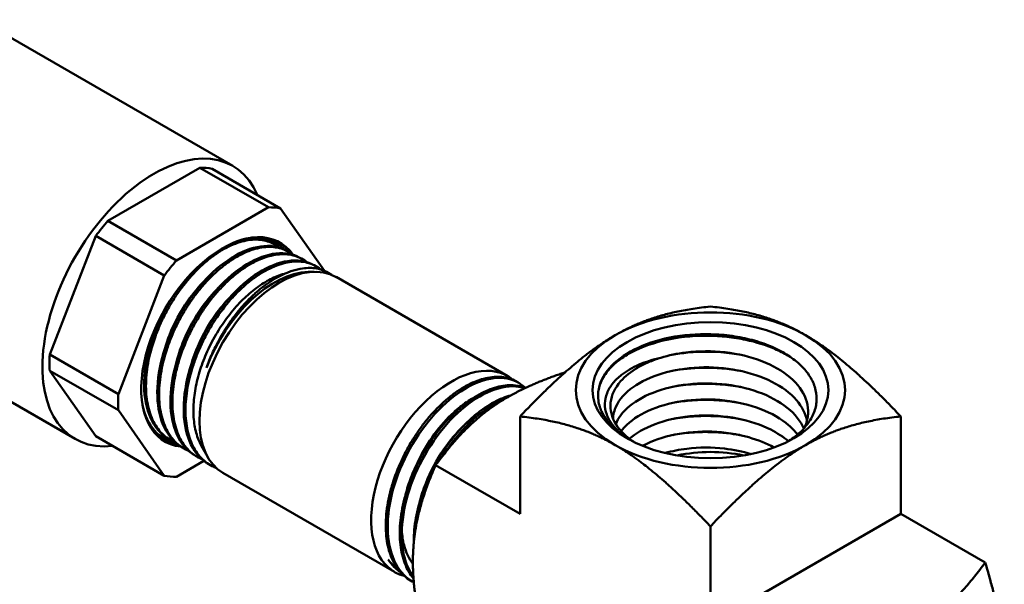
# Model space of a CAD drawing. Header units: inches. Extents: x 1 to 203, y 4 to 128.
# Tile 119 of 127: x 170.93 to 174.58, y 83.45 to 85.55. Entities that reach past the tile are written whole.
import ezdxf

# ---------------------------------------------------------------- set-up
doc = ezdxf.new("R2010")
doc.units = ezdxf.units.IN
doc.header["$LTSCALE"] = 6
doc.header["$MEASUREMENT"] = 0
doc.layers.add('Visible (ANSI)', color=7, linetype='Continuous', lineweight=50)

msp = doc.modelspace()

# ---------------------------------------------------------------- linework, layer by layer
at = {"layer": 'Visible (ANSI)'}
for p, q in [((170.7787, 85.5517), (171.7193, 85.0086)), ((171.2558, 84.8047), (171.5975, 85.0019)), ((171.5975, 85.0019), (171.852, 84.855)), ((171.8971, 84.851), (171.6425, 84.9979)), ((171.852, 84.855), (171.5104, 84.6577)), ((172.0601, 84.619), (171.8971, 84.851)), ((171.5104, 84.6577), (171.2558, 84.8047)), ((171.0399, 84.3084), (171.2108, 84.7487)), ((171.2108, 84.7487), (171.4653, 84.6017)), ((171.8674, 84.7211), (171.8703, 84.7196)), ((171.8944, 84.7031), (171.8944, 84.7031)), ((171.9147, 84.6962), (171.9219, 84.6924)), ((171.9663, 84.669), (171.9735, 84.6652)), ((171.9976, 84.6487), (171.9976, 84.6487)), ((172.0178, 84.6418), (172.0251, 84.6379)), ((171.9993, 84.6153), (172.0219, 84.6158)), ((172.0694, 84.6145), (172.0709, 84.6138)), ((171.4653, 84.6017), (171.2945, 84.1614)), ((172.7402, 84.2282), (172.1029, 84.5962)), ((170.6077, 84.2984), (171.1339, 83.9946)), ((171.2945, 84.1614), (171.0399, 84.3084)), ((171.4651, 84.2954), (171.4651, 84.2954)), ((171.0399, 84.2483), (171.2945, 84.1013)), ((171.2108, 84.0053), (171.0399, 84.2483)), ((172.7851, 84.2007), (172.7782, 84.205)), ((172.6803, 84.1739), (172.6803, 84.1739)), ((171.2945, 84.1013), (171.4653, 83.8583)), ((172.568, 84.1033), (172.568, 84.1033)), ((172.786, 83.7167), (172.786, 84.0784)), ((174.2003, 83.7167), (174.2003, 84.0784)), ((171.4653, 83.8583), (171.2108, 84.0053)), ((171.4771, 83.9974), (171.484, 83.9931)), ((171.5265, 83.9663), (171.5334, 83.962)), ((171.5595, 83.9489), (171.5595, 83.9489)), ((171.6025, 83.9706), (171.6254, 83.929)), ((171.5104, 83.8543), (171.6124, 83.9132)), ((171.5758, 83.9353), (171.5828, 83.9309)), ((171.6252, 83.9042), (171.6321, 83.8998)), ((172.786, 83.7167), (172.4728, 83.8976)), ((172.3202, 83.5007), (171.6829, 83.8687)), ((174.2003, 83.7167), (173.4931, 83.3085)), ((174.5135, 83.5359), (174.2003, 83.7167)), ((173.4931, 83.3085), (173.4931, 83.6701)), ((172.3495, 83.4957), (172.3495, 83.4957)), ((172.3916, 83.4623), (172.3854, 83.4656))]:
    msp.add_line(p, q, dxfattribs=at)
for centre, major_axis, ratio, start_param, end_param in [((171.4266, 84.5016), (0.2927, 0.507), 0.57735, 5.876842, 9.831121), ((171.4266, 84.5016), (0.2741, 0.4747), 0.57735, 0.194644, 0.328955), ((171.6812, 84.3546), (0.2741, 0.4747), 0.57735, 0.194644, 0.328955), ((171.4266, 84.5016), (-0.2741, -0.4747), 0.57735, 4.383434, 4.517745), ((171.6812, 84.3546), (-0.2133, -0.3695), 0.57735, 2.873869, 6.530781), ((171.6735, 84.359), (0.2091, 0.3622), 0.57735, 6.118304, 6.855222), ((171.6794, 84.3557), (0.2123, 0.3678), 0.57735, 6.041609, 6.866893), ((171.6736, 84.3591), (0.2091, 0.3621), 0.57735, 6.115088, 6.11509), ((171.6812, 84.3546), (-0.2741, -0.4747), 0.57735, 4.383434, 4.517745), ((171.8929, 84.2324), (-0.21, -0.3637), 0.57735, 3.141593, 6.283185), ((171.8741, 84.2432), (0.2038, 0.353), 0.57735, 0.336017, 1.849288), ((171.8944, 84.336), (0.1867, 0.2714), 0.610531, 0.253118, 0.264938), ((171.8658, 84.248), (0.2097, 0.3632), 0.57735, 6.230451, 6.466575), ((171.3276, 84.5588), (-0.1555, -0.2693), 0.57735, 1.817771, 1.817856), ((171.3012, 84.574), (0.1763, 0.3054), 0.57735, 4.823157, 4.82323), ((173.4931, 84.176), (-0.5, 0), 0.57735, 3.926991, 5.497787), ((171.3012, 84.574), (0.1763, 0.3054), 0.57735, 4.642697, 4.642712), ((171.3276, 84.5588), (-0.1555, -0.2693), 0.57735, 1.367686, 1.367731), ((173.4931, 84.176), (-0.5, 0), 0.57735, 5.497787, 7.068583), ((173.4931, 84.176), (0.5, 0), 0.57735, 5.497787, 7.068583), ((171.4266, 84.5016), (-0.2741, -0.4747), 0.57735, 5.430632, 5.564942), ((172.5302, 83.8645), (0.21, 0.3637), 0.57735, 6.186481, 9.581665), ((172.5302, 83.8645), (0.21, 0.3637), 0.57735, 6.167547, 6.167821), ((171.6812, 84.3546), (-0.2741, -0.4747), 0.57735, 5.430632, 5.564942), ((171.6735, 84.359), (-0.2091, -0.3622), 0.57735, 5.711149, 6.471287), ((171.6794, 84.3557), (-0.2123, -0.3678), 0.57735, 5.699478, 6.515308), ((173.4931, 84.161), (-0.4194, 0), 0.57735, 0.295645, 0.763661), ((173.4931, 84.176), (-0.5, 0), 0.57735, 0.785398, 2.356194), ((173.4931, 83.7433), (0.3516, 0), 0.57735, 1.213202, 1.928391), ((171.6812, 84.3546), (-0.2741, -0.4747), 0.57735, 0.194644, 0.328955), ((172.5302, 83.8645), (-0.21, -0.3637), 0.57735, 0.174187, 0.174197)]:
    msp.add_ellipse(centre, major_axis=major_axis, ratio=ratio, start_param=start_param, end_param=end_param, dxfattribs=at)
msp.add_ellipse((173.4931, 84.176), major_axis=(-0.4379, 0), ratio=0.57735, dxfattribs=at)
for points, knots in [([(171.8912, 84.7057), (171.8892, 84.7074), (171.887, 84.709), (171.8849, 84.7106), (171.8776, 84.7158), (171.8698, 84.7202), (171.8615, 84.7238), (171.8531, 84.7274), (171.8444, 84.7302), (171.8354, 84.732), (171.8263, 84.7339), (171.8169, 84.7349), (171.8072, 84.735), (171.7974, 84.7352), (171.7873, 84.7344), (171.7769, 84.7328), (171.7561, 84.7296), (171.7347, 84.723), (171.7127, 84.7131), (171.7017, 84.7081), (171.6905, 84.7023), (171.6794, 84.6956), (171.6682, 84.689), (171.6572, 84.6817), (171.6462, 84.6736), (171.6352, 84.6656), (171.6243, 84.6568), (171.6135, 84.6473), (171.6026, 84.6378), (171.5918, 84.6275), (171.5814, 84.6167), (171.5604, 84.5951), (171.5407, 84.5714), (171.5221, 84.5455), (171.5128, 84.5326), (171.5038, 84.5192), (171.4953, 84.5055), (171.4869, 84.4918), (171.4789, 84.4779), (171.4713, 84.4637), (171.4638, 84.4495), (171.4568, 84.435), (171.4502, 84.4203), (171.4437, 84.4055), (171.4376, 84.3905), (171.4322, 84.3757), (171.4214, 84.3459), (171.413, 84.3163), (171.4071, 84.2867), (171.4041, 84.2719), (171.4018, 84.2572), (171.4002, 84.243), (171.3986, 84.2287), (171.3976, 84.2148), (171.3973, 84.2011), (171.397, 84.1875), (171.3973, 84.1741), (171.3984, 84.1611), (171.3994, 84.148), (171.4011, 84.1356), (171.4035, 84.1237), (171.4058, 84.1117), (171.4089, 84.1004), (171.4125, 84.0896), (171.4162, 84.0787), (171.4205, 84.0684), (171.4255, 84.0588), (171.4354, 84.0395), (171.4476, 84.0233), (171.462, 84.0099), (171.4692, 84.0033), (171.4771, 83.9973), (171.4854, 83.9922), (171.4921, 83.9881), (171.4991, 83.9845), (171.5063, 83.9815)], [0.58926401, 0.58926401, 0.58926401, 0.58926401, 0.58984375, 0.58984375, 0.58984375, 0.59179688, 0.59179688, 0.59179688, 0.59375, 0.59375, 0.59375, 0.59570313, 0.59570313, 0.59570313, 0.59765625, 0.59765625, 0.59765625, 0.6015625, 0.6015625, 0.6015625, 0.60351563, 0.60351563, 0.60351563, 0.60546875, 0.60546875, 0.60546875, 0.60742188, 0.60742188, 0.60742188, 0.609375, 0.609375, 0.609375, 0.61328125, 0.61328125, 0.61328125, 0.61523438, 0.61523438, 0.61523438, 0.6171875, 0.6171875, 0.6171875, 0.61914063, 0.61914063, 0.61914063, 0.62109375, 0.62109375, 0.62109375, 0.625, 0.625, 0.625, 0.62695313, 0.62695313, 0.62695313, 0.62890625, 0.62890625, 0.62890625, 0.63085938, 0.63085938, 0.63085938, 0.6328125, 0.6328125, 0.6328125, 0.63476563, 0.63476563, 0.63476563, 0.63671875, 0.63671875, 0.63671875, 0.640625, 0.640625, 0.640625, 0.64257813, 0.64257813, 0.64257813, 0.64415812, 0.64415812, 0.64415812, 0.64415812]), ([(171.5265, 83.9664), (171.5148, 83.9737), (171.5042, 83.9826), (171.4946, 83.9931), (171.4721, 84.0178), (171.4559, 84.051), (171.4471, 84.0902), (171.4383, 84.1295), (171.4369, 84.1747), (171.4429, 84.2227), (171.4489, 84.2706), (171.4623, 84.3212), (171.4821, 84.3707), (171.5018, 84.4202), (171.5279, 84.4685), (171.5583, 84.5122), (171.5886, 84.5558), (171.6232, 84.5947), (171.6594, 84.626), (171.6956, 84.6573), (171.7334, 84.681), (171.7698, 84.6954), (171.8062, 84.7097), (171.8412, 84.7147), (171.8722, 84.71), (171.8874, 84.7077), (171.9016, 84.703), (171.9146, 84.6962)], [-0.50947218, -0.50947218, -0.50947218, -0.50947218, -0.5078125, -0.5078125, -0.5078125, -0.50390625, -0.50390625, -0.50390625, -0.5, -0.5, -0.5, -0.49609375, -0.49609375, -0.49609375, -0.4921875, -0.4921875, -0.4921875, -0.48828125, -0.48828125, -0.48828125, -0.484375, -0.484375, -0.484375, -0.48046875, -0.48046875, -0.48046875, -0.47854615, -0.47854615, -0.47854615, -0.47854615]), ([(171.9428, 84.6785), (171.9368, 84.6834), (171.9305, 84.6877), (171.9238, 84.6914), (171.916, 84.6957), (171.9077, 84.6991), (171.899, 84.7018), (171.8902, 84.7044), (171.881, 84.7062), (171.8715, 84.7072), (171.8525, 84.709), (171.8324, 84.7075), (171.8112, 84.7024), (171.8006, 84.6999), (171.7897, 84.6965), (171.7788, 84.6923), (171.7679, 84.6881), (171.7569, 84.6831), (171.7459, 84.6773), (171.7349, 84.6715), (171.7238, 84.6649), (171.7127, 84.6575), (171.7015, 84.6501), (171.6904, 84.6418), (171.6795, 84.633), (171.6576, 84.6154), (171.6364, 84.5952), (171.6158, 84.5723), (171.6055, 84.5608), (171.5955, 84.5488), (171.586, 84.5364), (171.5764, 84.5241), (171.5671, 84.5113), (171.5583, 84.498), (171.5494, 84.4848), (171.5409, 84.4711), (171.5328, 84.457), (171.5247, 84.4429), (171.5171, 84.4286), (171.5101, 84.4142), (171.503, 84.3997), (171.4965, 84.3851), (171.4905, 84.3704), (171.4845, 84.3556), (171.479, 84.3406), (171.4741, 84.3256), (171.4643, 84.2955), (171.4571, 84.266), (171.4524, 84.237), (171.4501, 84.2225), (171.4484, 84.208), (171.4473, 84.1939), (171.4463, 84.1798), (171.4459, 84.1661), (171.4462, 84.1528), (171.4465, 84.1395), (171.4474, 84.1265), (171.4491, 84.114), (171.4507, 84.1015), (171.453, 84.0893), (171.4559, 84.0778), (171.4618, 84.0548), (171.4702, 84.0343), (171.4811, 84.0162), (171.4866, 84.0072), (171.4927, 83.9988), (171.4993, 83.9913), (171.5059, 83.9837), (171.513, 83.9769), (171.5207, 83.971), (171.5283, 83.965), (171.5364, 83.9598), (171.5451, 83.9554), (171.5485, 83.9536), (171.5521, 83.952), (171.5557, 83.9505)], [0.69364023, 0.69364023, 0.69364023, 0.69364023, 0.6953125, 0.6953125, 0.6953125, 0.69726563, 0.69726563, 0.69726563, 0.69921875, 0.69921875, 0.69921875, 0.703125, 0.703125, 0.703125, 0.70507813, 0.70507813, 0.70507813, 0.70703125, 0.70703125, 0.70703125, 0.70898438, 0.70898438, 0.70898438, 0.7109375, 0.7109375, 0.7109375, 0.71484375, 0.71484375, 0.71484375, 0.71679688, 0.71679688, 0.71679688, 0.71875, 0.71875, 0.71875, 0.72070313, 0.72070313, 0.72070313, 0.72265625, 0.72265625, 0.72265625, 0.72460938, 0.72460938, 0.72460938, 0.7265625, 0.7265625, 0.7265625, 0.73046875, 0.73046875, 0.73046875, 0.73242188, 0.73242188, 0.73242188, 0.734375, 0.734375, 0.734375, 0.73632813, 0.73632813, 0.73632813, 0.73828125, 0.73828125, 0.73828125, 0.7421875, 0.7421875, 0.7421875, 0.74414063, 0.74414063, 0.74414063, 0.74609375, 0.74609375, 0.74609375, 0.74804688, 0.74804688, 0.74804688, 0.74882524, 0.74882524, 0.74882524, 0.74882524]), ([(171.5758, 83.9353), (171.5625, 83.9437), (171.5504, 83.9542), (171.5399, 83.9667), (171.518, 83.9925), (171.5026, 84.0267), (171.4946, 84.0669), (171.4866, 84.107), (171.4861, 84.153), (171.493, 84.2015), (171.4999, 84.25), (171.5143, 84.301), (171.5349, 84.3506), (171.5555, 84.4002), (171.5823, 84.4484), (171.6133, 84.4917), (171.6444, 84.535), (171.6795, 84.5734), (171.7161, 84.604), (171.7526, 84.6345), (171.7906, 84.6573), (171.827, 84.6706), (171.8635, 84.6839), (171.8984, 84.6878), (171.929, 84.6819), (171.9423, 84.6794), (171.9547, 84.675), (171.9662, 84.669)], [-0.57220349, -0.57220349, -0.57220349, -0.57220349, -0.5703125, -0.5703125, -0.5703125, -0.56640625, -0.56640625, -0.56640625, -0.5625, -0.5625, -0.5625, -0.55859375, -0.55859375, -0.55859375, -0.5546875, -0.5546875, -0.5546875, -0.55078125, -0.55078125, -0.55078125, -0.546875, -0.546875, -0.546875, -0.54296875, -0.54296875, -0.54296875, -0.54127746, -0.54127746, -0.54127746, -0.54127746]), ([(171.9944, 84.6513), (171.9936, 84.652), (171.9928, 84.6526), (171.992, 84.6533), (171.9848, 84.6588), (171.9771, 84.6635), (171.969, 84.6674), (171.9528, 84.6752), (171.935, 84.6796), (171.9156, 84.6806), (171.9059, 84.6811), (171.8959, 84.6807), (171.8856, 84.6795), (171.8754, 84.6782), (171.865, 84.6762), (171.8544, 84.6733), (171.8438, 84.6704), (171.8329, 84.6666), (171.8219, 84.662), (171.8109, 84.6574), (171.7998, 84.6519), (171.7887, 84.6457), (171.7666, 84.6334), (171.7445, 84.618), (171.7225, 84.5996), (171.7116, 84.5904), (171.7008, 84.5805), (171.6902, 84.5701), (171.6797, 84.5597), (171.6694, 84.5487), (171.6593, 84.5372), (171.6493, 84.5256), (171.6394, 84.5135), (171.6299, 84.5008), (171.6203, 84.4881), (171.6112, 84.475), (171.6025, 84.4616), (171.5938, 84.4482), (171.5855, 84.4345), (171.5776, 84.4204), (171.5698, 84.4064), (171.5624, 84.3919), (171.5554, 84.3773), (171.5416, 84.3479), (171.53, 84.3184), (171.5207, 84.2886), (171.5161, 84.2737), (171.512, 84.2587), (171.5086, 84.2438), (171.5052, 84.229), (171.5024, 84.2143), (171.5003, 84.1999), (171.4981, 84.1855), (171.4966, 84.1714), (171.4958, 84.1574), (171.495, 84.1435), (171.4948, 84.1297), (171.4953, 84.1164), (171.4963, 84.0898), (171.5, 84.0652), (171.5062, 84.0425), (171.5093, 84.0312), (171.5131, 84.0203), (171.5175, 84.0101), (171.5219, 84), (171.5269, 83.9905), (171.5325, 83.9818), (171.5381, 83.973), (171.5442, 83.9649), (171.551, 83.9576), (171.5577, 83.9502), (171.5651, 83.9435), (171.5729, 83.9377), (171.5829, 83.9302), (171.5936, 83.9241), (171.605, 83.9194)], [0.79860234, 0.79860234, 0.79860234, 0.79860234, 0.79882813, 0.79882813, 0.79882813, 0.80078125, 0.80078125, 0.80078125, 0.8046875, 0.8046875, 0.8046875, 0.80664063, 0.80664063, 0.80664063, 0.80859375, 0.80859375, 0.80859375, 0.81054688, 0.81054688, 0.81054688, 0.8125, 0.8125, 0.8125, 0.81640625, 0.81640625, 0.81640625, 0.81835938, 0.81835938, 0.81835938, 0.8203125, 0.8203125, 0.8203125, 0.82226563, 0.82226563, 0.82226563, 0.82421875, 0.82421875, 0.82421875, 0.82617188, 0.82617188, 0.82617188, 0.828125, 0.828125, 0.828125, 0.83203125, 0.83203125, 0.83203125, 0.83398438, 0.83398438, 0.83398438, 0.8359375, 0.8359375, 0.8359375, 0.83789063, 0.83789063, 0.83789063, 0.83984375, 0.83984375, 0.83984375, 0.84375, 0.84375, 0.84375, 0.84570313, 0.84570313, 0.84570313, 0.84765625, 0.84765625, 0.84765625, 0.84960938, 0.84960938, 0.84960938, 0.8515625, 0.8515625, 0.8515625, 0.85406026, 0.85406026, 0.85406026, 0.85406026]), ([(171.6252, 83.9042), (171.6102, 83.9137), (171.5967, 83.9259), (171.5852, 83.9405), (171.564, 83.9674), (171.5493, 84.0027), (171.5422, 84.0437), (171.5351, 84.0848), (171.5355, 84.1315), (171.5433, 84.1805), (171.5511, 84.2296), (171.5664, 84.2808), (171.5878, 84.3305), (171.6093, 84.3802), (171.6369, 84.4283), (171.6686, 84.4713), (171.7002, 84.5142), (171.7359, 84.552), (171.7728, 84.5818), (171.8098, 84.6116), (171.8479, 84.6334), (171.8844, 84.6457), (171.9208, 84.658), (171.9555, 84.6606), (171.9858, 84.6536), (171.9971, 84.651), (172.0079, 84.647), (172.0178, 84.6417)], [-0.6349348, -0.6349348, -0.6349348, -0.6349348, -0.6328125, -0.6328125, -0.6328125, -0.62890625, -0.62890625, -0.62890625, -0.625, -0.625, -0.625, -0.62109375, -0.62109375, -0.62109375, -0.6171875, -0.6171875, -0.6171875, -0.61328125, -0.61328125, -0.61328125, -0.609375, -0.609375, -0.609375, -0.60546875, -0.60546875, -0.60546875, -0.60400877, -0.60400877, -0.60400877, -0.60400877]), ([(172.046, 84.6241), (172.0384, 84.6303), (172.0302, 84.6355), (172.0214, 84.6398), (172.0133, 84.6438), (172.0047, 84.6469), (171.9957, 84.6492), (171.9868, 84.6514), (171.9775, 84.6528), (171.968, 84.6534), (171.9584, 84.6539), (171.9485, 84.6537), (171.9382, 84.6525), (171.928, 84.6514), (171.9174, 84.6493), (171.9068, 84.6465), (171.8855, 84.6408), (171.8637, 84.6319), (171.8414, 84.6196), (171.8303, 84.6135), (171.819, 84.6065), (171.808, 84.5989), (171.7969, 84.5913), (171.7859, 84.583), (171.7751, 84.574), (171.7642, 84.565), (171.7534, 84.5553), (171.7428, 84.5449), (171.7321, 84.5345), (171.7216, 84.5235), (171.7115, 84.512), (171.6913, 84.489), (171.6722, 84.464), (171.6545, 84.4371), (171.6456, 84.4237), (171.6372, 84.4098), (171.6292, 84.3958), (171.6213, 84.3818), (171.6139, 84.3676), (171.6069, 84.3531), (171.5999, 84.3387), (171.5935, 84.3239), (171.5875, 84.309), (171.5815, 84.2941), (171.5761, 84.2791), (171.5714, 84.2643), (171.5618, 84.2345), (171.5547, 84.2049), (171.5501, 84.1757), (171.5454, 84.1464), (171.5434, 84.1185), (171.5441, 84.0918), (171.5444, 84.0785), (171.5454, 84.0655), (171.547, 84.0529), (171.5487, 84.0403), (171.551, 84.0283), (171.5539, 84.0169), (171.5568, 84.0054), (171.5604, 83.9946), (171.5646, 83.9843), (171.5688, 83.974), (171.5736, 83.9642), (171.5791, 83.9551), (171.59, 83.937), (171.603, 83.9219), (171.6183, 83.9097), (171.6259, 83.9036), (171.6341, 83.8983), (171.6427, 83.8938), (171.6477, 83.8912), (171.6529, 83.8888), (171.6582, 83.8868)], [0.90411632, 0.90411632, 0.90411632, 0.90411632, 0.90625, 0.90625, 0.90625, 0.90820313, 0.90820313, 0.90820313, 0.91015625, 0.91015625, 0.91015625, 0.91210938, 0.91210938, 0.91210938, 0.9140625, 0.9140625, 0.9140625, 0.91796875, 0.91796875, 0.91796875, 0.91992188, 0.91992188, 0.91992188, 0.921875, 0.921875, 0.921875, 0.92382813, 0.92382813, 0.92382813, 0.92578125, 0.92578125, 0.92578125, 0.9296875, 0.9296875, 0.9296875, 0.93164063, 0.93164063, 0.93164063, 0.93359375, 0.93359375, 0.93359375, 0.93554688, 0.93554688, 0.93554688, 0.9375, 0.9375, 0.9375, 0.94140625, 0.94140625, 0.94140625, 0.9453125, 0.9453125, 0.9453125, 0.94726563, 0.94726563, 0.94726563, 0.94921875, 0.94921875, 0.94921875, 0.95117188, 0.95117188, 0.95117188, 0.953125, 0.953125, 0.953125, 0.95703125, 0.95703125, 0.95703125, 0.95898438, 0.95898438, 0.95898438, 0.96012379, 0.96012379, 0.96012379, 0.96012379]), ([(171.6025, 83.9706), (171.5988, 83.9774), (171.5954, 83.9845), (171.5858, 84.0082), (171.5808, 84.026), (171.5744, 84.0646), (171.573, 84.0853), (171.5736, 84.1284), (171.5757, 84.1507), (171.5833, 84.1965), (171.5888, 84.22), (171.6029, 84.2662), (171.6112, 84.2888), (171.6313, 84.3351), (171.6432, 84.3588), (171.6688, 84.4026), (171.6821, 84.4229), (171.7117, 84.4629), (171.728, 84.4823), (171.7607, 84.5164), (171.7769, 84.5314), (171.8113, 84.559), (171.8294, 84.5713), (171.8641, 84.5908), (171.8807, 84.5983), (171.902, 84.6054), (171.907, 84.6069), (171.912, 84.6082)], [-4.982615, -4.982615, -4.982615, -4.982615, -4.894628, -4.894628, -4.702774, -4.702774, -4.509414, -4.509414, -4.31814, -4.31814, -4.12542, -4.12542, -3.941015, -3.941015, -3.74188, -3.74188, -3.557991, -3.557991, -3.359555, -3.359555, -3.176185, -3.176185, -2.978448, -2.978448, -2.795601, -2.795601, -2.73862, -2.73862, -2.73862, -2.73862]), ([(171.6221, 84.2593), (171.6282, 84.2769), (171.6351, 84.2942), (171.6427, 84.3113), (171.6466, 84.32), (171.6506, 84.3286), (171.6549, 84.3372), (171.6612, 84.3499), (171.6679, 84.3625), (171.675, 84.3749), (171.6821, 84.3874), (171.6896, 84.3996), (171.6974, 84.4115), (171.7058, 84.4242), (171.7145, 84.4366), (171.7235, 84.4486), (171.7313, 84.4588), (171.7392, 84.4688), (171.7474, 84.4784), (171.7563, 84.4889), (171.7656, 84.499), (171.7749, 84.5086), (171.7842, 84.5182), (171.7936, 84.5273), (171.8032, 84.5358), (171.8114, 84.5432), (171.8196, 84.5501), (171.828, 84.5567), (171.8294, 84.5578), (171.8308, 84.5589), (171.8322, 84.56), (171.842, 84.5675), (171.852, 84.5746), (171.8619, 84.581), (171.8818, 84.5938), (171.9016, 84.6041), (171.9211, 84.612), (171.9275, 84.6146), (171.9339, 84.6169), (171.9402, 84.6189), (171.9532, 84.6231), (171.9661, 84.6261), (171.9784, 84.6278), (171.9969, 84.6304), (172.0145, 84.6304), (172.0312, 84.6277)], [0, 0, 0, 0, 0.082913, 0.082913, 0.082913, 0.125, 0.125, 0.125, 0.1875, 0.1875, 0.1875, 0.25, 0.25, 0.25, 0.317458, 0.317458, 0.317458, 0.375, 0.375, 0.375, 0.4375, 0.4375, 0.4375, 0.5, 0.5, 0.5, 0.553567, 0.553567, 0.553567, 0.5625, 0.5625, 0.5625, 0.625, 0.625, 0.625, 0.75, 0.75, 0.75, 0.791075, 0.791075, 0.791075, 0.875, 0.875, 0.875, 1, 1, 1, 1]), ([(172.0338, 84.6272), (172.0367, 84.6266), (172.0397, 84.6259), (172.0426, 84.6251), (172.0517, 84.6226), (172.0605, 84.6192), (172.0687, 84.6149)], [-0.668347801, -0.668347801, -0.668347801, -0.668347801, -0.66796875, -0.66796875, -0.66796875, -0.666775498, -0.666775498, -0.666775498, -0.666775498]), ([(171.6168, 84.5849), (171.5936, 84.5617), (171.5716, 84.5352), (171.5248, 84.4675), (171.5018, 84.4245), (171.4761, 84.3597), (171.4691, 84.3387), (171.4635, 84.3178)], [0.489280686, 0.489280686, 0.489280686, 0.489280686, 0.4921875, 0.4921875, 0.49609375, 0.49609375, 0.497939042, 0.497939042, 0.497939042, 0.497939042]), ([(171.4771, 83.9974), (171.4671, 84.0037), (171.4579, 84.0112), (171.4494, 84.0198), (171.4264, 84.0433), (171.4094, 84.0755), (171.3998, 84.1138), (171.3902, 84.1521), (171.3878, 84.1966), (171.393, 84.2439), (171.3981, 84.2913), (171.4106, 84.3415), (171.4295, 84.3909), (171.4484, 84.4402), (171.4737, 84.4886), (171.5033, 84.5326), (171.5079, 84.5393), (171.5125, 84.5459), (171.5172, 84.5523)], [-0.44674086, -0.44674086, -0.44674086, -0.44674086, -0.4453125, -0.4453125, -0.4453125, -0.44140625, -0.44140625, -0.44140625, -0.4375, -0.4375, -0.4375, -0.43359375, -0.43359375, -0.43359375, -0.4296875, -0.4296875, -0.4296875, -0.42909241, -0.42909241, -0.42909241, -0.42909241]), ([(171.6667, 84.557), (171.6453, 84.5356), (171.6248, 84.5113), (171.5786, 84.4465), (171.5549, 84.4035), (171.527, 84.3359), (171.5189, 84.3121), (171.5126, 84.2885)], [0.552018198, 0.552018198, 0.552018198, 0.552018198, 0.5546875, 0.5546875, 0.55859375, 0.55859375, 0.560670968, 0.560670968, 0.560670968, 0.560670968]), ([(171.7166, 84.5292), (171.6969, 84.5095), (171.6781, 84.4875), (171.6326, 84.4255), (171.6082, 84.3826), (171.578, 84.3122), (171.5687, 84.2856), (171.5616, 84.2591)], [0.614755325, 0.614755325, 0.614755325, 0.614755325, 0.6171875, 0.6171875, 0.62109375, 0.62109375, 0.623403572, 0.623403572, 0.623403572, 0.623403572]), ([(171.4573, 84.4589), (171.4479, 84.4401), (171.4395, 84.421), (171.4252, 84.3835), (171.4193, 84.3653), (171.4145, 84.3471)], [0.431870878, 0.431870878, 0.431870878, 0.431870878, 0.43359375, 0.43359375, 0.435207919, 0.435207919, 0.435207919, 0.435207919]), ([(173.7844, 83.9873), (173.7931, 83.9929), (173.8014, 83.9989), (173.8245, 84.0173), (173.838, 84.0305), (173.8599, 84.0578), (173.8685, 84.0718), (173.8813, 84.101), (173.8853, 84.1162), (173.8882, 84.1465), (173.8872, 84.1615), (173.8803, 84.1917), (173.8742, 84.2068), (173.8574, 84.2356), (173.8468, 84.2494), (173.8209, 84.276), (173.8055, 84.2888), (173.7712, 84.312), (173.7526, 84.3224), (173.7114, 84.3416), (173.6888, 84.3501), (173.642, 84.3643), (173.618, 84.3699), (173.5675, 84.3787), (173.541, 84.3817), (173.4623, 84.3861), (173.41, 84.3831), (173.3107, 84.3661), (173.2644, 84.3521), (173.1849, 84.3153), (173.1521, 84.293), (173.1025, 84.2425), (173.0844, 84.213), (173.0755, 84.1656), (173.0751, 84.1511), (173.0793, 84.121), (173.0843, 84.1055), (173.0919, 84.0904)], [3.26197, 3.26197, 3.26197, 3.26197, 3.357189, 3.357189, 3.547764, 3.547764, 3.733313, 3.733313, 3.923793, 3.923793, 4.110783, 4.110783, 4.303126, 4.303126, 4.490358, 4.490358, 4.684612, 4.684612, 4.87249, 4.87249, 5.06876, 5.06876, 5.257689, 5.257689, 5.456005, 5.456005, 5.841566, 5.841566, 6.229864, 6.229864, 6.611507, 6.611507, 6.997438, 6.997438, 7.165476, 7.165476, 7.34842, 7.34842, 7.34842, 7.34842]), ([(173.083, 84.1984), (173.0893, 84.2152), (173.0991, 84.2317), (173.1169, 84.2532), (173.1222, 84.259), (173.1368, 84.2734), (173.1468, 84.2818), (173.1744, 84.3021), (173.1933, 84.3133), (173.2555, 84.3435), (173.3039, 84.3587), (173.4088, 84.3771), (173.4643, 84.3802), (173.5311, 84.3763), (173.5424, 84.3753), (173.5777, 84.3715), (173.6014, 84.3677), (173.6628, 84.3546), (173.699, 84.3432), (173.7491, 84.3216), (173.7653, 84.3136), (173.784, 84.3028), (173.7876, 84.3007), (173.7911, 84.2985)], [1.368681, 1.368681, 1.368681, 1.368681, 1.606488, 1.606488, 1.695268, 1.695268, 1.83412, 1.83412, 2.046533, 2.046533, 2.469425, 2.469425, 2.892116, 2.892116, 2.978884, 2.978884, 3.163984, 3.163984, 3.471056, 3.471056, 3.629587, 3.629587, 3.667431, 3.667431, 3.667431, 3.667431]), ([(173.3089, 84.2963), (173.3382, 84.3053), (173.37, 84.312), (173.45, 84.3217), (173.4995, 84.3219), (173.5955, 84.311), (173.642, 84.2999), (173.7247, 84.268), (173.7608, 84.2472), (173.817, 84.199), (173.8371, 84.1717), (173.8579, 84.1145), (173.8587, 84.0847), (173.8477, 84.0492), (173.8451, 84.0425), (173.842, 84.0359)], [0.20071818, 0.20071818, 0.20071818, 0.20071818, 0.20572625, 0.20572625, 0.21288187, 0.21288187, 0.22003749, 0.22003749, 0.22719311, 0.22719311, 0.23434872, 0.23434872, 0.24150434, 0.24150434, 0.24318119, 0.24318119, 0.24318119, 0.24318119]), ([(173.3506, 84.3072), (173.3696, 84.3107), (173.389, 84.3135), (173.4629, 84.3206), (173.5186, 84.3195), (173.5842, 84.3106), (173.5955, 84.3088), (173.6067, 84.3067)], [9.1210269, 9.1210269, 9.1210269, 9.1210269, 9.2750591, 9.2750591, 9.6949897, 9.6949897, 9.7833217, 9.7833217, 9.7833217, 9.7833217]), ([(173.1934, 83.9918), (173.1745, 84.0034), (173.1492, 84.0217), (173.1201, 84.0597), (173.1129, 84.0726), (173.1033, 84.099), (173.101, 84.1125), (173.1015, 84.1391), (173.1042, 84.1521), (173.1143, 84.1778), (173.1218, 84.1904), (173.1405, 84.2131), (173.1509, 84.2231), (173.1812, 84.2469), (173.2031, 84.2597), (173.2403, 84.2759), (173.253, 84.2806), (173.28, 84.2892), (173.2942, 84.293), (173.3089, 84.2963)], [0.343511, 0.343511, 0.343511, 0.343511, 0.561887, 0.561887, 0.668205, 0.668205, 0.776029, 0.776029, 0.880167, 0.880167, 0.98675, 0.98675, 1.079711, 1.079711, 1.219656, 1.219656, 1.286991, 1.286991, 1.355194, 1.355194, 1.355194, 1.355194]), ([(173.3089, 84.2963), (173.2928, 84.2914), (173.2775, 84.2858), (173.2487, 84.2734), (173.2353, 84.2667), (173.1974, 84.2445), (173.1761, 84.2275), (173.1382, 84.1843), (173.1256, 84.1576), (173.1196, 84.1026), (173.1264, 84.0749), (173.1571, 84.0254), (173.1789, 84.0037), (173.2069, 83.9847)], [0, 0, 0, 0, 0.140382, 0.140382, 0.277978, 0.277978, 0.559493, 0.559493, 0.930041, 0.930041, 1.30181, 1.30181, 1.633907, 1.633907, 1.633907, 1.633907]), ([(173.1315, 84.0703), (173.1321, 84.0857), (173.1358, 84.1011), (173.1548, 84.1419), (173.1764, 84.1662), (173.235, 84.2081), (173.2721, 84.2256), (173.3561, 84.2507), (173.4029, 84.2583), (173.4988, 84.2623), (173.5479, 84.2586), (173.6405, 84.2405), (173.6841, 84.226), (173.7588, 84.1883), (173.7899, 84.165), (173.8332, 84.1151), (173.8465, 84.0887), (173.8515, 84.0619)], [0.29460561, 0.29460561, 0.29460561, 0.29460561, 0.2987493, 0.2987493, 0.30590492, 0.30590492, 0.31306054, 0.31306054, 0.32021616, 0.32021616, 0.32737178, 0.32737178, 0.3345274, 0.3345274, 0.34168302, 0.34168302, 0.34833381, 0.34833381, 0.34833381, 0.34833381]), ([(173.3509, 84.2476), (173.3873, 84.2544), (173.4254, 84.2582), (173.512, 84.2597), (173.56, 84.2558), (173.606, 84.2471)], [15.7458855, 15.7458855, 15.7458855, 15.7458855, 16.0410996, 16.0410996, 16.405114, 16.405114, 16.405114, 16.405114]), ([(172.3854, 83.4656), (172.377, 83.47), (172.369, 83.4753), (172.3615, 83.4813), (172.3539, 83.4874), (172.3468, 83.4942), (172.3402, 83.5019), (172.3336, 83.5096), (172.3276, 83.5179), (172.3222, 83.527), (172.3115, 83.545), (172.3031, 83.5656), (172.2972, 83.5888), (172.2913, 83.612), (172.2881, 83.6369), (172.2875, 83.6636), (172.2872, 83.6769), (172.2875, 83.6907), (172.2886, 83.7049), (172.2896, 83.719), (172.2913, 83.7333), (172.2936, 83.7478), (172.2959, 83.7622), (172.2988, 83.7768), (172.3024, 83.7916), (172.306, 83.8064), (172.3102, 83.8214), (172.315, 83.8364), (172.3247, 83.8664), (172.3365, 83.8959), (172.3505, 83.9249), (172.3575, 83.9394), (172.3651, 83.9539), (172.3731, 83.968), (172.3811, 83.9821), (172.3895, 83.9958), (172.3982, 84.0091), (172.407, 84.0224), (172.4162, 84.0353), (172.4257, 84.0478), (172.4353, 84.0603), (172.4453, 84.0725), (172.4554, 84.084), (172.4758, 84.1071), (172.4969, 84.1277), (172.5187, 84.1458), (172.5296, 84.1548), (172.5408, 84.1633), (172.5519, 84.1709), (172.563, 84.1785), (172.5741, 84.1854), (172.5851, 84.1915), (172.5961, 84.1976), (172.6071, 84.2029), (172.6181, 84.2074), (172.6291, 84.2119), (172.6401, 84.2157), (172.6507, 84.2185), (172.672, 84.2242), (172.6924, 84.2266), (172.7117, 84.2255), (172.7214, 84.225), (172.7308, 84.2236), (172.7397, 84.2214), (172.7487, 84.2191), (172.7572, 84.2161), (172.7652, 84.2122), (172.7697, 84.2101), (172.774, 84.2077), (172.7782, 84.205)], [0.9316609, 0.9316609, 0.9316609, 0.9316609, 0.93359375, 0.93359375, 0.93359375, 0.93554687, 0.93554687, 0.93554687, 0.9375, 0.9375, 0.9375, 0.94140625, 0.94140625, 0.94140625, 0.9453125, 0.9453125, 0.9453125, 0.94726562, 0.94726562, 0.94726562, 0.94921875, 0.94921875, 0.94921875, 0.95117187, 0.95117187, 0.95117187, 0.953125, 0.953125, 0.953125, 0.95703125, 0.95703125, 0.95703125, 0.95898437, 0.95898437, 0.95898437, 0.9609375, 0.9609375, 0.9609375, 0.96289062, 0.96289062, 0.96289062, 0.96484375, 0.96484375, 0.96484375, 0.96875, 0.96875, 0.96875, 0.97070312, 0.97070312, 0.97070312, 0.97265625, 0.97265625, 0.97265625, 0.97460937, 0.97460937, 0.97460937, 0.9765625, 0.9765625, 0.9765625, 0.98046875, 0.98046875, 0.98046875, 0.98242187, 0.98242187, 0.98242187, 0.984375, 0.984375, 0.984375, 0.98545744, 0.98545744, 0.98545744, 0.98545744]), ([(172.8051, 84.1852), (172.7838, 84.2052), (172.7571, 84.2173), (172.7268, 84.2205), (172.6948, 84.2239), (172.6589, 84.2174), (172.6218, 84.2016), (172.5847, 84.1858), (172.5465, 84.1605), (172.51, 84.1278), (172.4736, 84.095), (172.4389, 84.0547), (172.4088, 84.0099), (172.3787, 83.9651), (172.3531, 83.9157), (172.334, 83.8655), (172.3149, 83.8153), (172.3023, 83.7643), (172.2973, 83.7162), (172.2922, 83.6682), (172.2947, 83.6231), (172.3046, 83.5843), (172.3146, 83.5455), (172.3319, 83.5131), (172.3555, 83.4894), (172.3663, 83.4785), (172.3784, 83.4694), (172.3916, 83.4623)], [-0.65213713, -0.65213713, -0.65213713, -0.65213713, -0.6484375, -0.6484375, -0.6484375, -0.64453125, -0.64453125, -0.64453125, -0.640625, -0.640625, -0.640625, -0.63671875, -0.63671875, -0.63671875, -0.6328125, -0.6328125, -0.6328125, -0.62890625, -0.62890625, -0.62890625, -0.625, -0.625, -0.625, -0.62109375, -0.62109375, -0.62109375, -0.6192996, -0.6192996, -0.6192996, -0.6192996]), ([(173.1418, 84.0501), (173.1462, 84.0612), (173.1522, 84.072), (173.178, 84.107), (173.2051, 84.1293), (173.273, 84.166), (173.3138, 84.1803), (173.4029, 84.1986), (173.451, 84.2025), (173.5469, 84.1991), (173.5947, 84.1918), (173.6824, 84.1668), (173.7222, 84.1492), (173.7877, 84.1062), (173.8133, 84.0809), (173.8337, 84.0471), (173.8371, 84.0405), (173.84, 84.0337)], [0.41017603, 0.41017603, 0.41017603, 0.41017603, 0.41323921, 0.41323921, 0.42039483, 0.42039483, 0.42755045, 0.42755045, 0.43470607, 0.43470607, 0.44186169, 0.44186169, 0.44901731, 0.44901731, 0.45617293, 0.45617293, 0.45789813, 0.45789813, 0.45789813, 0.45789813]), ([(172.3905, 83.4762), (172.3839, 83.4842), (172.3778, 83.4929), (172.3724, 83.5024), (172.3672, 83.5115), (172.3624, 83.5215), (172.3584, 83.532), (172.3543, 83.5426), (172.3509, 83.5536), (172.3482, 83.5652), (172.3454, 83.5768), (172.3433, 83.5889), (172.3419, 83.6015), (172.3404, 83.6141), (172.3396, 83.6274), (172.3395, 83.6409), (172.3392, 83.6679), (172.3416, 83.696), (172.3466, 83.7252), (172.3491, 83.7398), (172.3523, 83.7547), (172.3561, 83.7696), (172.3599, 83.7844), (172.3643, 83.7993), (172.3692, 83.8141), (172.3742, 83.829), (172.3797, 83.8438), (172.3858, 83.8586), (172.3919, 83.8734), (172.3987, 83.8883), (172.4059, 83.9027), (172.4202, 83.9317), (172.4364, 83.9594), (172.4543, 83.9859), (172.4633, 83.9992), (172.4727, 84.0122), (172.4824, 84.0245), (172.4921, 84.0368), (172.502, 84.0486), (172.5122, 84.0599), (172.5224, 84.0711), (172.5328, 84.0818), (172.5435, 84.092), (172.5543, 84.1021), (172.5652, 84.1117), (172.5762, 84.1204), (172.5981, 84.1379), (172.6202, 84.1525), (172.6424, 84.1642), (172.6535, 84.17), (172.6647, 84.175), (172.6755, 84.1791), (172.6864, 84.1833), (172.6971, 84.1866), (172.7076, 84.1891), (172.7182, 84.1916), (172.7285, 84.1932), (172.7387, 84.194), (172.7489, 84.1948), (172.7587, 84.1947), (172.7682, 84.1938), (172.7819, 84.1925), (172.7948, 84.1894), (172.8069, 84.1845)], [0.8300142, 0.8300142, 0.8300142, 0.8300142, 0.83203125, 0.83203125, 0.83203125, 0.83398437, 0.83398437, 0.83398437, 0.8359375, 0.8359375, 0.8359375, 0.83789062, 0.83789062, 0.83789062, 0.83984375, 0.83984375, 0.83984375, 0.84375, 0.84375, 0.84375, 0.84570312, 0.84570312, 0.84570312, 0.84765625, 0.84765625, 0.84765625, 0.84960937, 0.84960937, 0.84960937, 0.8515625, 0.8515625, 0.8515625, 0.85546875, 0.85546875, 0.85546875, 0.85742187, 0.85742187, 0.85742187, 0.859375, 0.859375, 0.859375, 0.86132812, 0.86132812, 0.86132812, 0.86328125, 0.86328125, 0.86328125, 0.8671875, 0.8671875, 0.8671875, 0.86914062, 0.86914062, 0.86914062, 0.87109375, 0.87109375, 0.87109375, 0.87304687, 0.87304687, 0.87304687, 0.875, 0.875, 0.875, 0.87782872, 0.87782872, 0.87782872, 0.87782872]), ([(172.8047, 84.1834), (172.7974, 84.1857), (172.7899, 84.1875), (172.7821, 84.1886), (172.7508, 84.1931), (172.7153, 84.1879), (172.6786, 84.1732), (172.6418, 84.1586), (172.6038, 84.1345), (172.5673, 84.1028), (172.5309, 84.0711), (172.4961, 84.0317), (172.4656, 83.9877), (172.4351, 83.9436), (172.409, 83.8949), (172.3893, 83.8451), (172.3695, 83.7952), (172.3562, 83.7444), (172.3503, 83.6962), (172.3444, 83.6481), (172.346, 83.6027), (172.355, 83.5634), (172.3622, 83.532), (172.3741, 83.5046), (172.3901, 83.4823)], [-0.58690858, -0.58690858, -0.58690858, -0.58690858, -0.5859375, -0.5859375, -0.5859375, -0.58203125, -0.58203125, -0.58203125, -0.578125, -0.578125, -0.578125, -0.57421875, -0.57421875, -0.57421875, -0.5703125, -0.5703125, -0.5703125, -0.56640625, -0.56640625, -0.56640625, -0.5625, -0.5625, -0.5625, -0.55938558, -0.55938558, -0.55938558, -0.55938558]), ([(173.3515, 84.188), (173.3616, 84.1899), (173.3719, 84.1916), (173.4079, 84.1965), (173.4342, 84.1986), (173.4835, 84.1997), (173.5064, 84.1991), (173.5549, 84.1956), (173.5803, 84.1923), (173.6051, 84.1876)], [22.3238524, 22.3238524, 22.3238524, 22.3238524, 22.4055761, 22.4055761, 22.6075509, 22.6075509, 22.7813041, 22.7813041, 22.9768957, 22.9768957, 22.9768957, 22.9768957]), ([(172.3916, 83.6101), (172.3914, 83.6222), (172.3918, 83.6346), (172.3927, 83.6473), (172.3937, 83.6613), (172.3953, 83.6758), (172.3977, 83.6903), (172.4023, 83.7195), (172.4095, 83.749), (172.4191, 83.7788), (172.4239, 83.7937), (172.4294, 83.8089), (172.4354, 83.8237), (172.4414, 83.8385), (172.4479, 83.8531), (172.4549, 83.8676), (172.4619, 83.882), (172.4694, 83.8962), (172.4774, 83.9103), (172.4854, 83.9243), (172.494, 83.9382), (172.5029, 83.9515), (172.5206, 83.9782), (172.5397, 84.0029), (172.5601, 84.0259), (172.5704, 84.0373), (172.5809, 84.0483), (172.5915, 84.0585), (172.6022, 84.0687), (172.6129, 84.0782), (172.6238, 84.0871), (172.6347, 84.0959), (172.6457, 84.1041), (172.6569, 84.1116), (172.668, 84.1191), (172.6792, 84.1259), (172.6903, 84.1318), (172.7114, 84.1431), (172.7323, 84.1514), (172.7527, 84.1567)], [0.73455983, 0.73455983, 0.73455983, 0.73455983, 0.73632812, 0.73632812, 0.73632812, 0.73828125, 0.73828125, 0.73828125, 0.7421875, 0.7421875, 0.7421875, 0.74414062, 0.74414062, 0.74414062, 0.74609375, 0.74609375, 0.74609375, 0.74804687, 0.74804687, 0.74804687, 0.75, 0.75, 0.75, 0.75390625, 0.75390625, 0.75390625, 0.75585937, 0.75585937, 0.75585937, 0.7578125, 0.7578125, 0.7578125, 0.75976562, 0.75976562, 0.75976562, 0.76171875, 0.76171875, 0.76171875, 0.76545807, 0.76545807, 0.76545807, 0.76545807]), ([(172.4088, 83.9141), (172.4256, 83.9487), (172.4455, 83.9818), (172.49, 84.0426), (172.5144, 84.07), (172.5555, 84.1077), (172.5715, 84.1204), (172.5964, 84.1373), (172.6053, 84.1428), (172.6142, 84.1477)], [-4.9522142, -4.9522142, -4.9522142, -4.9522142, -4.6649721, -4.6649721, -4.3743991, -4.3743991, -4.1964984, -4.1964984, -4.0982746, -4.0982746, -4.0982746, -4.0982746]), ([(172.7252, 84.1406), (172.6919, 84.1268), (172.6577, 84.1054), (172.6246, 84.0776), (172.5882, 84.0469), (172.5533, 84.0085), (172.5225, 83.9653), (172.5171, 83.9578), (172.5119, 83.9502), (172.5069, 83.9424)], [-0.519169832, -0.519169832, -0.519169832, -0.519169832, -0.515625, -0.515625, -0.515625, -0.51171875, -0.51171875, -0.51171875, -0.511042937, -0.511042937, -0.511042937, -0.511042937]), ([(173.1618, 84.0234), (173.1678, 84.0316), (173.1748, 84.0396), (173.2065, 84.0699), (173.2385, 84.0898), (173.3144, 84.1207), (173.3582, 84.1317), (173.4506, 84.1429), (173.4992, 84.143), (173.5935, 84.1323), (173.6391, 84.1214), (173.7203, 84.0901), (173.7558, 84.0697), (173.7962, 84.035), (173.8073, 84.0233), (173.8166, 84.0112)], [0.52531948, 0.52531948, 0.52531948, 0.52531948, 0.52772912, 0.52772912, 0.53488474, 0.53488474, 0.54204036, 0.54204036, 0.54919598, 0.54919598, 0.5563516, 0.5563516, 0.56350722, 0.56350722, 0.56682976, 0.56682976, 0.56682976, 0.56682976]), ([(173.3528, 84.1286), (173.3731, 84.1324), (173.394, 84.1352), (173.4287, 84.1383), (173.4422, 84.1391), (173.4723, 84.14), (173.4888, 84.1399), (173.5191, 84.1387), (173.5327, 84.1377), (173.5659, 84.1344), (173.5854, 84.1317), (173.6045, 84.1281)], [28.866017, 28.866017, 28.866017, 28.866017, 29.0305396, 29.0305396, 29.1341226, 29.1341226, 29.259963, 29.259963, 29.3638021, 29.3638021, 29.5147817, 29.5147817, 29.5147817, 29.5147817]), ([(172.6733, 84.1134), (172.6795, 84.1164), (172.6856, 84.1192), (172.6948, 84.1229), (172.6977, 84.124), (172.7007, 84.1251)], [0.581296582, 0.581296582, 0.581296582, 0.581296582, 0.58203125, 0.58203125, 0.582390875, 0.582390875, 0.582390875, 0.582390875]), ([(173.1924, 83.9952), (173.1982, 84.0002), (173.2043, 84.0051), (173.2397, 84.0303), (173.2761, 84.0475), (173.3585, 84.0721), (173.4044, 84.0795), (173.4985, 84.0834), (173.5467, 84.0799), (173.6377, 84.062), (173.6804, 84.0478), (173.7419, 84.0167), (173.7639, 84.0022), (173.7824, 83.9862)], [0.6405868, 0.6405868, 0.6405868, 0.6405868, 0.64221903, 0.64221903, 0.64937465, 0.64937465, 0.65653027, 0.65653027, 0.66368589, 0.66368589, 0.67084151, 0.67084151, 0.67568492, 0.67568492, 0.67568492, 0.67568492]), ([(173.3531, 84.069), (173.3591, 84.0701), (173.3651, 84.0711), (173.397, 84.0762), (173.4236, 84.0787), (173.4698, 84.0804), (173.4892, 84.0803), (173.5238, 84.0788), (173.539, 84.0776), (173.5709, 84.0741), (173.5875, 84.0716), (173.6038, 84.0685)], [35.3754527, 35.3754527, 35.3754527, 35.3754527, 35.4240073, 35.4240073, 35.630021, 35.630021, 35.7773504, 35.7773504, 35.8934179, 35.8934179, 36.0225597, 36.0225597, 36.0225597, 36.0225597]), ([(172.4131, 83.7592), (172.419, 83.7825), (172.4266, 83.8061), (172.4532, 83.8738), (172.4763, 83.9172), (172.5253, 83.9885), (172.55, 84.0178), (172.5759, 84.0429)], [0.568256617, 0.568256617, 0.568256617, 0.568256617, 0.5703125, 0.5703125, 0.57421875, 0.57421875, 0.577417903, 0.577417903, 0.577417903, 0.577417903]), ([(173.2419, 83.969), (173.2425, 83.9693), (173.2431, 83.9696), (173.277, 83.9879), (173.317, 84.002), (173.4044, 84.0199), (173.4516, 84.0237), (173.5458, 84.0203), (173.5927, 84.0131), (173.6697, 83.9911), (173.7012, 83.9783), (173.7288, 83.963)], [0.75658806, 0.75658806, 0.75658806, 0.75658806, 0.75670894, 0.75670894, 0.76386456, 0.76386456, 0.77102018, 0.77102018, 0.7781758, 0.7781758, 0.78382711, 0.78382711, 0.78382711, 0.78382711]), ([(173.3537, 84.0094), (173.3763, 84.0136), (173.3997, 84.0167), (173.4501, 84.0206), (173.477, 84.0211), (173.5225, 84.0193), (173.541, 84.0179), (173.5726, 84.0141), (173.5856, 84.0122), (173.6, 84.0096), (173.6015, 84.0093), (173.6029, 84.009)], [41.8615629, 41.8615629, 41.8615629, 41.8615629, 42.0457622, 42.0457622, 42.2509944, 42.2509944, 42.3924654, 42.3924654, 42.4944272, 42.4944272, 42.5058698, 42.5058698, 42.5058698, 42.5058698]), ([(172.4614, 83.9962), (172.4578, 83.9915), (172.4543, 83.9867), (172.4355, 83.9603), (172.4214, 83.9375), (172.4088, 83.9141)], [-0.2486636, -0.2486636, -0.2486636, -0.2486636, -0.2027088, -0.2027088, 0, 0, 0, 0]), ([(173.3252, 83.9426), (173.3507, 83.9498), (173.3778, 83.9552), (173.4513, 83.9641), (173.4989, 83.9642), (173.5793, 83.955), (173.6127, 83.9482), (173.6438, 83.9387)], [0.87392557, 0.87392557, 0.87392557, 0.87392557, 0.87835447, 0.87835447, 0.88551009, 0.88551009, 0.89078989, 0.89078989, 0.89078989, 0.89078989]), ([(172.3611, 83.788), (172.3664, 83.8089), (172.373, 83.83), (172.3889, 83.8723), (172.3983, 83.8935), (172.4088, 83.9141)], [0.630983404, 0.630983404, 0.630983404, 0.630983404, 0.6328125, 0.6328125, 0.634680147, 0.634680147, 0.634680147, 0.634680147]), ([(172.3883, 83.5305), (172.3737, 83.5497), (172.3625, 83.5733), (172.351, 83.6177), (172.3482, 83.6363), (172.3471, 83.656)], [0.621927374, 0.621927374, 0.621927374, 0.621927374, 0.625, 0.625, 0.6269474, 0.6269474, 0.6269474, 0.6269474]), ([(172.3333, 83.5104), (172.3282, 83.5141), (172.3233, 83.5181), (172.3107, 83.5296), (172.3035, 83.5376), (172.2969, 83.5466)], [-0.2103151, -0.2103151, -0.2103151, -0.2103151, -0.1315549, -0.1315549, -0.000001, -0.000001, -0.000001, -0.000001]), ([(172.2969, 83.5466), (172.3035, 83.5364), (172.3108, 83.5272), (172.3189, 83.5192), (172.323, 83.5151), (172.3273, 83.5113), (172.3318, 83.5077), (172.3347, 83.5054), (172.3378, 83.5032), (172.3409, 83.5011)], [0, 0, 0, 0, 0.0829133, 0.0829133, 0.0829133, 0.125, 0.125, 0.125, 0.1529726, 0.1529726, 0.1529726, 0.1529726])]:
    msp.add_open_spline(points, degree=3, knots=knots, dxfattribs=at)
for points in [[(171.7313, 84.7271), (171.7321, 84.7274), (171.7328, 84.7276), (171.7336, 84.7278)], [(171.5631, 84.2364), (171.5631, 84.2364), (171.5631, 84.2364), (171.5631, 84.2364)], [(172.6042, 84.1935), (172.6042, 84.1934), (172.6042, 84.1934), (172.6042, 84.1934)], [(172.5507, 84.0877), (172.5507, 84.0877), (172.5507, 84.0877), (172.5508, 84.0877)], [(172.6017, 84.057), (172.6017, 84.0571), (172.6017, 84.0571), (172.6018, 84.0571)], [(172.3611, 83.7561), (172.3611, 83.7563), (172.3612, 83.7564), (172.3612, 83.7565)], [(172.2952, 83.689), (172.2952, 83.6889), (172.2952, 83.6889), (172.2952, 83.6889)], [(172.3421, 83.5046), (172.3421, 83.5046), (172.3421, 83.5046), (172.3421, 83.5046)]]:
    msp.add_open_spline(points, degree=3, dxfattribs=at)
for points, weights in [([(173.1396, 84.3802), (173.286, 84.4647), (173.4931, 84.4866)], [2.04246955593, 2.04246955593, 1.6920371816]), ([(173.8467, 84.3802), (173.7003, 84.4647), (173.4931, 84.4866)], [4.74879894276, 4.74879894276, 3.93403385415]), ([(172.786, 84.0784), (172.9931, 84.2956), (173.1396, 84.3802)], [1.6920371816, 2.04246955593, 2.04246955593]), ([(174.2003, 84.0784), (173.9931, 84.2956), (173.8467, 84.3802)], [3.93403385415, 4.74879894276, 4.74879894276]), ([(172.7418, 84.1505), (172.829, 84.2008), (172.9539, 84.2424)], [2.04246955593, 2.04246955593, 1.91827011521]), ([(172.4728, 83.8976), (172.5954, 84.066), (172.7418, 84.1505)], [1.6920371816, 2.04246955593, 2.04246955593]), ([(173.1396, 83.9719), (172.9931, 84.0565), (172.786, 84.0784)], [4.74879894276, 4.74879894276, 3.93403385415]), ([(173.8467, 83.9719), (173.9931, 84.0565), (174.2003, 84.0784)], [2.04246955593, 2.04246955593, 1.6920371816]), ([(173.4931, 83.6701), (173.286, 83.8874), (173.1396, 83.9719)], [3.93403385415, 4.74879894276, 4.74879894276]), ([(173.4931, 83.6701), (173.7003, 83.8874), (173.8467, 83.9719)], [1.6920371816, 2.04246955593, 2.04246955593]), ([(172.4728, 83.8976), (172.3883, 83.7072), (172.3883, 83.5381)], [3.93403385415, 4.74879894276, 4.74879894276]), ([(172.3883, 83.5381), (172.3883, 83.369), (172.4728, 83.0811)], [4.74879894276, 4.74879894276, 3.93403385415]), ([(174.2444, 83.283), (174.3909, 83.3675), (174.5135, 83.5359)], [2.04246955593, 2.04246955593, 1.6920371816]), ([(174.5843, 83.2388), (174.5651, 83.3601), (174.5135, 83.5359)], [4.59475164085, 4.39452170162, 3.93403385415])]:
    msp.add_rational_spline(points, weights, degree=2, dxfattribs=at)

doc.saveas('drawing.dxf')
